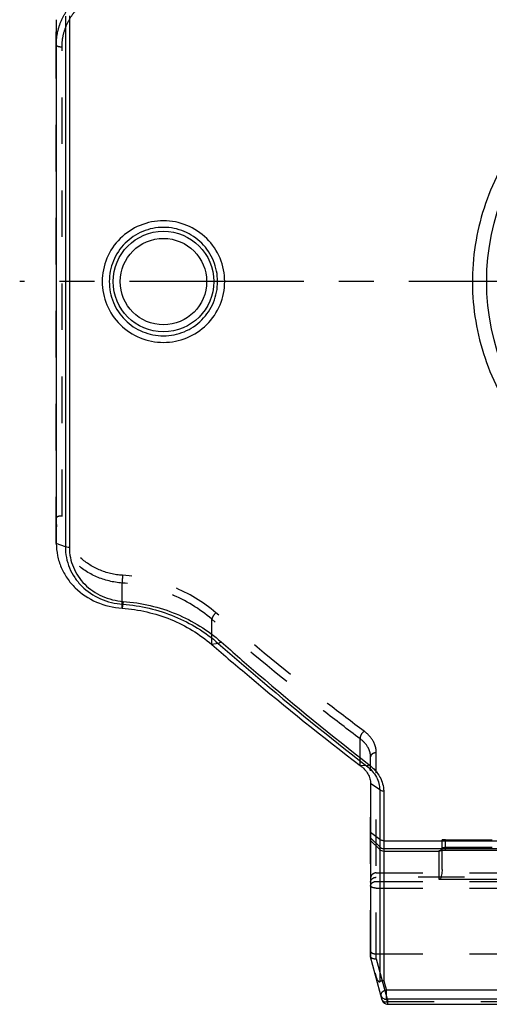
# Model space of a CAD drawing. Header units: millimetres. Extents: x 0 to 1000, y 0 to 1000.
# Tile 1 of 4: x 402 to 468, y 369 to 507. Entities that reach past the tile are written whole.
import ezdxf

# ---------------------------------------------------------------- set-up
doc = ezdxf.new("R2010")
doc.units = ezdxf.units.MM
doc.header["$LTSCALE"] = 65.185185
doc.linetypes.add('CENTER', pattern=[0.6, 0.375, -0.075, 0.075, -0.075])
doc.linetypes.add('HIDDEN', pattern=[0.2, 0.1, -0.1])
for name, color, linetype in [('ACHSEN_S', 7, 'CONTINUOUS'), ('FASEN', 7, 'CONTINUOUS'), ('KONST.EL_MIT_GEO', 7, 'CONTINUOUS')]:
    doc.layers.add(name, color=color, linetype=linetype)

msp = doc.modelspace()

# ---------------------------------------------------------------- linework, layer by layer
at = {"layer": 'ACHSEN_S', "color": 40, "linetype": 'CENTER'}
msp.add_line((598.12, 470.15), (401.88, 470.15), dxfattribs=at)
at = {"layer": 'FASEN', "color": 7, "linetype": 'Continuous'}
for p, q in [((407, 506.86), (407, 433.44)), ((451, 399.8), (451, 375.52))]:
    msp.add_line(p, q, dxfattribs=at)
for points, knots in [([(407, 433.44), (407, 432.87), (407.12, 431.72), (407.64, 430.06), (408.48, 428.53), (410.01, 426.72), (412.58, 425.02), (414.99, 424.45), (416.22, 424.36)], [0, 0, 0, 0, 0.121334, 0.242556, 0.364555, 0.488125, 0.740586, 1, 1, 1, 1]), ([(416.22, 424.36), (418.54, 424.2), (423.08, 423.16), (427.08, 420.74), (428.79, 419.27)], [0, 0, 0, 0, 0.507864, 1, 1, 1, 1]), ([(428.79, 419.27), (430.53, 417.76), (437.32, 411.96), (444.28, 406.35), (449.54, 402.32)], [0, 0, 0, 0, 0.258146, 1, 1, 1, 1]), ([(449.54, 402.32), (449.97, 402), (450.53, 401.42), (450.93, 400.49), (451, 400.02), (451, 399.8)], [0, 0, 0, 0, 0.536099, 0.774615, 1, 1, 1, 1])]:
    msp.add_open_spline(points, degree=3, knots=knots, dxfattribs=at)
at = {"layer": 'KONST.EL_MIT_GEO', "color": 8, "linetype": 'HIDDEN'}
for p, q in [((407, 433.44), (407, 506.86)), ((407.8, 437.29), (407.8, 503.01)), ((416.22, 424.36), (416.22, 427.9)), ((428.79, 419.27), (428.79, 422.83)), ((449.54, 402.32), (449.54, 406.06)), ((451, 375.52), (451, 403.53)), ((451.8, 375.2), (451.8, 404.11)), ((461, 390.44), (461, 391.91)), ((461.5, 391.92), (472.5, 391.92)), ((461.5, 390.46), (461.5, 391.92)), ((461.5, 390.86), (472.5, 390.86)), ((451.8, 387.27), (477.2, 387.27)), ((477.2, 386.65), (451.8, 386.65)), ((451.8, 386.08), (477.2, 386.08)), ((451.8, 385.14), (477.2, 385.14)), ((451.8, 375.91), (477.2, 375.91)), ((451.8, 375.2), (453.4, 369.22)), ((453.4, 369.22), (475.6, 369.22)), ((453.4, 368.86), (453.4, 369.22))]:
    msp.add_line(p, q, dxfattribs=at)
at = {"layer": 'KONST.EL_MIT_GEO', "color": 7, "linetype": 'Continuous'}
for p, q in [((408.27, 507.33), (408.27, 432.97)), ((408.83, 507.41), (408.83, 432.89)), ((473.1, 470.15), (467.25, 470.15)), ((408.27, 432.97), (407, 433.44)), ((416.31, 424.92), (416.22, 424.36)), ((429.68, 419.43), (428.79, 419.27)), ((450.44, 402.26), (449.54, 402.32)), ((452.27, 398.9), (451, 399.8)), ((452.27, 398.9), (452.27, 372.02)), ((452.83, 398.75), (452.83, 372.19)), ((452.27, 391.96), (451, 392.94)), ((452.27, 390.91), (451, 392.17)), ((452.27, 390.56), (451, 391.82)), ((452.83, 391.78), (547.17, 391.78)), ((452.83, 390.68), (547.17, 390.68)), ((452.83, 390.33), (460.6, 390.33)), ((460.6, 386.35), (460.6, 390.38)), ((461, 387.73), (461, 390.44)), ((461.44, 390.46), (472.5, 390.46)), ((461.5, 390.46), (461.5, 390.46)), ((473.4, 386.35), (460.6, 386.35)), ((452.63, 369.44), (451, 375.52)), ((452.83, 372.19), (452.95, 371.77)), ((452.95, 371.77), (453.22, 370.84)), ((475.78, 370.84), (453.22, 370.84)), ((453.22, 369.55), (453.22, 370.84)), ((475.78, 369.55), (453.22, 369.55)), ((453.22, 369.55), (453.4, 368.86)), ((453.4, 368.86), (475.6, 368.86)), ((453.4, 368.86), (453.4, 368.85)), ((453.4, 368.85), (475.6, 368.85))]:
    msp.add_line(p, q, dxfattribs=at)
at = {"layer": 'KONST.EL_MIT_GEO', "color": 8, "linetype": 'HIDDEN'}
msp.add_lwpolyline([(461, 390.78), (461, 390.77), (461, 390.74), (460.99, 390.71), (460.99, 390.67), (460.98, 390.64), (460.96, 390.61), (460.95, 390.59), (460.93, 390.56), (460.92, 390.54), (460.9, 390.51), (460.88, 390.5), (460.86, 390.48), (460.84, 390.46), (460.82, 390.45), (460.81, 390.44), (460.79, 390.43), (460.77, 390.43), (460.76, 390.42), (460.76, 390.42)], dxfattribs=at)
at = {"layer": 'KONST.EL_MIT_GEO', "color": 7, "linetype": 'Continuous'}
for points in [[(460.76, 390.42), (460.76, 390.42), (460.75, 390.42), (460.75, 390.42), (460.75, 390.42), (460.75, 390.42), (460.76, 390.42), (460.76, 390.42), (460.77, 390.42), (460.79, 390.42), (460.8, 390.42), (460.82, 390.43), (460.83, 390.43), (460.85, 390.43), (460.87, 390.43), (460.89, 390.43), (460.92, 390.44), (460.94, 390.44), (460.97, 390.44), (461, 390.44), (461.03, 390.44), (461.06, 390.45), (461.09, 390.45), (461.13, 390.45), (461.16, 390.45), (461.2, 390.45), (461.24, 390.45), (461.27, 390.45)], [(461.27, 390.45), (461.35, 390.46), (461.4, 390.46), (461.44, 390.46)]]:
    msp.add_lwpolyline(points, dxfattribs=at)
for centre, radius in [((500, 470.15), 32.75), ((422, 470.15), 7.05), ((422, 470.15), 6.05)]:
    msp.add_circle(centre, radius, dxfattribs=at)
for centre, radius, start, end in [((452.83, 391.48), 0.801, 225.133, 270.0212), ((452.83, 391.13), 0.801, 225.133, 270.0212), ((453.4, 369.65), 0.8, 195, 270)]:
    msp.add_arc(centre, radius, start, end, dxfattribs=at)
at = {"layer": 'KONST.EL_MIT_GEO', "color": 8, "linetype": 'HIDDEN'}
msp.add_arc((460.6, 390.78), 0.396, 353.9425, 359.987, dxfattribs=at)
for points, knots in [([(407, 503.3), (407, 503.87), (407.11, 505.03), (407.63, 506.69), (408.48, 508.23), (410.01, 510.04), (412.58, 511.74), (414.99, 512.31), (416.22, 512.39)], [0, 0, 0, 0, 0.121525, 0.242935, 0.365052, 0.48862, 0.74073, 1, 1, 1, 1]), ([(407.8, 503.01), (407.8, 503.54), (407.91, 504.6), (408.39, 506.12), (409.17, 507.53), (410.58, 509.19), (412.95, 510.73), (415.15, 511.25), (416.28, 511.32)], [0, 0, 0, 0, 0.12173, 0.243278, 0.365467, 0.489049, 0.741029, 1, 1, 1, 1]), ([(407.8, 503.01), (407.7, 503.01), (407.51, 503.02), (407.28, 503.07), (407.14, 503.13), (407.05, 503.19), (407, 503.25), (407, 503.3)], [0, 0, 0, 0, 0.341812, 0.639089, 0.760123, 0.859454, 1, 1, 1, 1]), ([(407.8, 437.29), (407.7, 437.29), (407.51, 437.28), (407.28, 437.23), (407.14, 437.17), (407.05, 437.11), (407, 437.05), (407, 437)], [0, 0, 0, 0, 0.341812, 0.639089, 0.760123, 0.859454, 1, 1, 1, 1]), ([(416.22, 427.9), (414.99, 427.99), (412.58, 428.56), (410.01, 430.26), (408.48, 432.07), (407.63, 433.61), (407.11, 435.27), (407, 436.43), (407, 437)], [0, 0, 0, 0, 0.25927, 0.51138, 0.634948, 0.757065, 0.878475, 1, 1, 1, 1]), ([(416.28, 428.98), (415.15, 429.05), (412.95, 429.57), (410.58, 431.11), (409.17, 432.77), (408.39, 434.18), (407.91, 435.7), (407.8, 436.76), (407.8, 437.29)], [0, 0, 0, 0, 0.258971, 0.510951, 0.634533, 0.756722, 0.87827, 1, 1, 1, 1]), ([(416.28, 428.98), (416.26, 428.77), (416.24, 428.42), (416.22, 428.06), (416.22, 427.9)], [0, 0, 0, 0, 0.566458, 1, 1, 1, 1]), ([(428.79, 422.83), (427.08, 424.29), (423.08, 426.7), (418.54, 427.74), (416.22, 427.9)], [0, 0, 0, 0, 0.491402, 1, 1, 1, 1]), ([(429.35, 423.74), (427.58, 425.25), (423.41, 427.74), (418.69, 428.81), (416.28, 428.98)], [0, 0, 0, 0, 0.491541, 1, 1, 1, 1]), ([(429.35, 423.74), (429.2, 423.6), (429, 423.37), (428.83, 423.05), (428.78, 422.89), (428.79, 422.83)], [0, 0, 0, 0, 0.573586, 0.820979, 1, 1, 1, 1]), ([(450.1, 407.12), (448.38, 408.41), (441.32, 413.77), (434.46, 419.38), (429.35, 423.74)], [0, 0, 0, 0, 0.242966, 1, 1, 1, 1]), ([(449.54, 406.06), (447.81, 407.36), (440.75, 412.77), (433.89, 418.43), (428.79, 422.83)], [0, 0, 0, 0, 0.242895, 1, 1, 1, 1]), ([(450.1, 407.12), (449.91, 406.99), (449.69, 406.72), (449.53, 406.34), (449.52, 406.14), (449.54, 406.06)], [0, 0, 0, 0, 0.546757, 0.801546, 1, 1, 1, 1]), ([(451, 403.53), (451, 403.76), (450.93, 404.23), (450.53, 405.16), (449.97, 405.75), (449.54, 406.06)], [0, 0, 0, 0, 0.226329, 0.46514, 1, 1, 1, 1]), ([(451.8, 404.11), (451.8, 404.38), (451.72, 404.95), (451.26, 406.05), (450.61, 406.74), (450.1, 407.12)], [0, 0, 0, 0, 0.229487, 0.469843, 1, 1, 1, 1]), ([(451.8, 404.11), (451.7, 404.11), (451.5, 404.08), (451.23, 403.96), (451.05, 403.77), (451, 403.61), (451, 403.53)], [0, 0, 0, 0, 0.285332, 0.551365, 0.7875, 1, 1, 1, 1]), ([(461.5, 391.92), (461.44, 391.92), (461.34, 391.92), (461.23, 391.92), (461.15, 391.92), (461.09, 391.92), (461.04, 391.92), (461.02, 391.91), (461, 391.91), (461, 391.91)], [0, 0, 0, 0, 0.381857, 0.554323, 0.705512, 0.829579, 0.921829, 0.97894, 1, 1, 1, 1]), ([(461, 390.78), (461, 390.79), (461.07, 390.82), (461.16, 390.84), (461.32, 390.85), (461.44, 390.86), (461.5, 390.86)], [0, 0, 0, 0, 0.093538, 0.30871, 0.625915, 1, 1, 1, 1]), ([(451.8, 387.27), (451.7, 387.27), (451.49, 387.23), (451.22, 387.07), (451.04, 386.83), (451, 386.64), (451, 386.54)], [0, 0, 0, 0, 0.260702, 0.515241, 0.760858, 1, 1, 1, 1]), ([(451, 385.96), (451, 386.05), (451.04, 386.24), (451.29, 386.55), (451.6, 386.65), (451.8, 386.65)], [0, 0, 0, 0, 0.234086, 0.478969, 1, 1, 1, 1]), ([(451, 385.44), (451, 385.53), (451.05, 385.7), (451.23, 385.91), (451.49, 386.05), (451.7, 386.08), (451.8, 386.08)], [0, 0, 0, 0, 0.222935, 0.462576, 0.724067, 1, 1, 1, 1]), ([(451.8, 385.14), (451.7, 385.14), (451.51, 385.15), (451.28, 385.2), (451.14, 385.27), (451.05, 385.33), (451, 385.4), (451, 385.44)], [0, 0, 0, 0, 0.338289, 0.633411, 0.754355, 0.854514, 1, 1, 1, 1]), ([(451, 376.28), (451, 376.17), (451.17, 376.04), (451.36, 375.97), (451.55, 375.93), (451.7, 375.91), (451.8, 375.91)], [0, 0, 0, 0, 0.376976, 0.516231, 0.66931, 1, 1, 1, 1]), ([(451.8, 375.2), (451.71, 375.19), (451.53, 375.19), (451.24, 375.24), (451.04, 375.38), (451.01, 375.49)], [0, 0, 0, 0, 0.314115, 0.595768, 1, 1, 1, 1]), ([(452.63, 369.44), (452.64, 369.39), (452.71, 369.31), (452.85, 369.23), (453.08, 369.18), (453.27, 369.19), (453.4, 369.22)], [0, 0, 0, 0, 0.179697, 0.343273, 0.538111, 1, 1, 1, 1])]:
    msp.add_open_spline(points, degree=3, knots=knots, dxfattribs=at)
at = {"layer": 'KONST.EL_MIT_GEO', "color": 7, "linetype": 'Continuous'}
for points, knots in [([(478.56, 496.97), (477.16, 495.89), (474.53, 493.53), (471.18, 489.43), (468.49, 484.84), (466.54, 479.86), (465.41, 474.63), (465.12, 469.26), (465.69, 463.93), (467.1, 458.76), (469.3, 453.9), (472.21, 449.46), (475.77, 445.53), (479.89, 442.2), (484.48, 439.51), (489.44, 437.55), (494.65, 436.34), (498.22, 436.07), (500, 436.07)], [0, 0, 0, 0, 0.062077, 0.124206, 0.186524, 0.249108, 0.311938, 0.374904, 0.437842, 0.500598, 0.563091, 0.625335, 0.68743, 0.749525, 0.811775, 0.874284, 0.937058, 1, 1, 1, 1]), ([(430.58, 470.15), (430.58, 471.26), (430.13, 473.51), (428.21, 476.34), (425.36, 478.23), (422, 478.89), (418.64, 478.23), (415.79, 476.34), (413.87, 473.51), (413.42, 471.26), (413.42, 470.15)], [0, 0, 0, 0, 0.125016, 0.249976, 0.374948, 0.5, 0.625052, 0.750024, 0.874984, 1, 1, 1, 1]), ([(429.58, 470.15), (429.58, 471.14), (429.19, 473.13), (427.51, 475.66), (424.98, 477.36), (422, 477.95), (419.02, 477.36), (416.49, 475.66), (414.81, 473.13), (414.42, 471.14), (414.42, 470.15)], [0, 0, 0, 0, 0.125047, 0.250005, 0.374958, 0.5, 0.625042, 0.749995, 0.874953, 1, 1, 1, 1]), ([(413.42, 470.15), (413.42, 469.04), (413.87, 466.79), (415.79, 463.96), (418.64, 462.07), (422, 461.41), (425.36, 462.07), (428.21, 463.96), (430.13, 466.79), (430.58, 469.04), (430.58, 470.15)], [0, 0, 0, 0, 0.125016, 0.249976, 0.374949, 0.5, 0.625051, 0.750024, 0.874984, 1, 1, 1, 1]), ([(414.42, 470.15), (414.42, 469.16), (414.81, 467.16), (416.49, 464.64), (419.02, 462.94), (422, 462.35), (424.98, 462.94), (427.51, 464.64), (429.19, 467.16), (429.58, 469.16), (429.58, 470.15)], [0, 0, 0, 0, 0.125047, 0.250005, 0.374959, 0.5, 0.625041, 0.749995, 0.874953, 1, 1, 1, 1]), ([(408.83, 432.89), (408.78, 432.89), (408.59, 432.9), (408.4, 432.93), (408.27, 432.97)], [0, 0, 0, 0, 0.272264, 1, 1, 1, 1]), ([(408.27, 432.97), (408.27, 432.47), (408.36, 431.45), (408.81, 429.99), (409.54, 428.63), (410.87, 427.02), (413.12, 425.51), (415.24, 425), (416.31, 424.92)], [0, 0, 0, 0, 0.121458, 0.242866, 0.365018, 0.488625, 0.740768, 1, 1, 1, 1]), ([(408.83, 432.89), (408.83, 431.94), (409.22, 430.02), (410.87, 427.58), (413.37, 425.88), (415.35, 425.4), (416.36, 425.32)], [0, 0, 0, 0, 0.242445, 0.487692, 0.740333, 1, 1, 1, 1]), ([(416.36, 425.32), (416.35, 425.24), (416.34, 425.11), (416.32, 424.97), (416.31, 424.92)], [0, 0, 0, 0, 0.616055, 1, 1, 1, 1]), ([(416.36, 425.32), (418.9, 425.14), (423.88, 423.97), (428.23, 421.28), (430.08, 419.65)], [0, 0, 0, 0, 0.508343, 1, 1, 1, 1]), ([(416.31, 424.92), (418.79, 424.74), (423.64, 423.61), (427.88, 421.01), (429.68, 419.43)], [0, 0, 0, 0, 0.508383, 1, 1, 1, 1]), ([(430.08, 419.65), (430.01, 419.59), (429.89, 419.5), (429.75, 419.44), (429.68, 419.43)], [0, 0, 0, 0, 0.572844, 1, 1, 1, 1]), ([(430.08, 419.65), (431.8, 418.13), (438.58, 412.24), (445.52, 406.53), (450.79, 402.42)], [0, 0, 0, 0, 0.256068, 1, 1, 1, 1]), ([(429.68, 419.43), (431.41, 417.91), (438.2, 412.04), (445.16, 406.36), (450.44, 402.26)], [0, 0, 0, 0, 0.256054, 1, 1, 1, 1]), ([(450.44, 402.26), (450.46, 402.27), (450.53, 402.29), (450.65, 402.33), (450.74, 402.39), (450.79, 402.42)], [0, 0, 0, 0, 0.175317, 0.54944, 1, 1, 1, 1]), ([(450.44, 402.26), (450.99, 401.84), (451.69, 401.06), (452.19, 399.83), (452.27, 399.21), (452.27, 398.9)], [0, 0, 0, 0, 0.528484, 0.769412, 1, 1, 1, 1]), ([(450.79, 402.42), (451.39, 401.96), (452.17, 401.11), (452.72, 399.77), (452.83, 399.09), (452.83, 398.75)], [0, 0, 0, 0, 0.527589, 0.768936, 1, 1, 1, 1]), ([(452.27, 398.9), (452.3, 398.88), (452.41, 398.83), (452.6, 398.77), (452.75, 398.75), (452.83, 398.75)], [0, 0, 0, 0, 0.227084, 0.604535, 1, 1, 1, 1]), ([(452.83, 391.78), (452.78, 391.78), (452.58, 391.79), (452.38, 391.87), (452.27, 391.96)], [0, 0, 0, 0, 0.260817, 1, 1, 1, 1]), ([(460.6, 390.38), (460.6, 390.39), (460.65, 390.41), (460.72, 390.42), (460.84, 390.43), (460.94, 390.44), (460.99, 390.44)], [0, 0, 0, 0, 0.080743, 0.278855, 0.590812, 1, 1, 1, 1]), ([(460.99, 390.44), (461.03, 390.45), (461.2, 390.46), (461.37, 390.46), (461.5, 390.46)], [0, 0, 0, 0, 0.229889, 1, 1, 1, 1]), ([(461, 387.73), (461, 387.61), (460.99, 387.37), (460.95, 387), (460.87, 386.69), (460.78, 386.47), (460.67, 386.35), (460.6, 386.35)], [0, 0, 0, 0, 0.238306, 0.483785, 0.736703, 0.866984, 1, 1, 1, 1]), ([(451.62, 373.21), (451.65, 373.09), (451.72, 372.84), (451.83, 372.54), (451.93, 372.31), (452, 372.19), (452.06, 372.1), (452.11, 372.04), (452.18, 371.99), (452.24, 372), (452.27, 372.02)], [0, 0, 0, 0, 0.275181, 0.536719, 0.661027, 0.779529, 0.836006, 0.890147, 0.942214, 1, 1, 1, 1]), ([(452.27, 372.02), (452.3, 372.04), (452.48, 372.13), (452.68, 372.18), (452.83, 372.19)], [0, 0, 0, 0, 0.229901, 1, 1, 1, 1]), ([(453.22, 370.84), (453.1, 370.82), (452.89, 370.75), (452.62, 370.59), (452.45, 370.37), (452.43, 370.2), (452.45, 370.13)], [0, 0, 0, 0, 0.298759, 0.576548, 0.80933, 1, 1, 1, 1]), ([(452.45, 370.13), (452.49, 369.96), (452.7, 369.66), (453.05, 369.55), (453.22, 369.55)], [0, 0, 0, 0, 0.497813, 1, 1, 1, 1]), ([(452.63, 369.44), (452.67, 369.28), (452.88, 368.97), (453.23, 368.86), (453.4, 368.86)], [0, 0, 0, 0, 0.497813, 1, 1, 1, 1])]:
    msp.add_open_spline(points, degree=3, knots=knots, dxfattribs=at)
at = {"layer": 'KONST.EL_MIT_GEO', "color": 8, "linetype": 'HIDDEN'}
for points in [[(460.92, 390.54), (460.96, 390.6), (460.99, 390.67), (461, 390.74)], [(460.97, 390.56), (460.99, 390.62), (461, 390.67), (461, 390.73)], [(460.78, 390.42), (460.83, 390.45), (460.89, 390.49), (460.92, 390.54)], [(460.87, 390.43), (460.91, 390.47), (460.94, 390.52), (460.97, 390.56)]]:
    msp.add_open_spline(points, degree=3, dxfattribs=at)
at = {"layer": 'KONST.EL_MIT_GEO', "color": 7, "linetype": 'Continuous'}
for points in [[(460.6, 390.33), (460.7, 390.33), (460.8, 390.37), (460.87, 390.43)], [(460.6, 390.38), (460.66, 390.38), (460.72, 390.39), (460.78, 390.42)]]:
    msp.add_open_spline(points, degree=3, dxfattribs=at)

doc.saveas('drawing.dxf')
